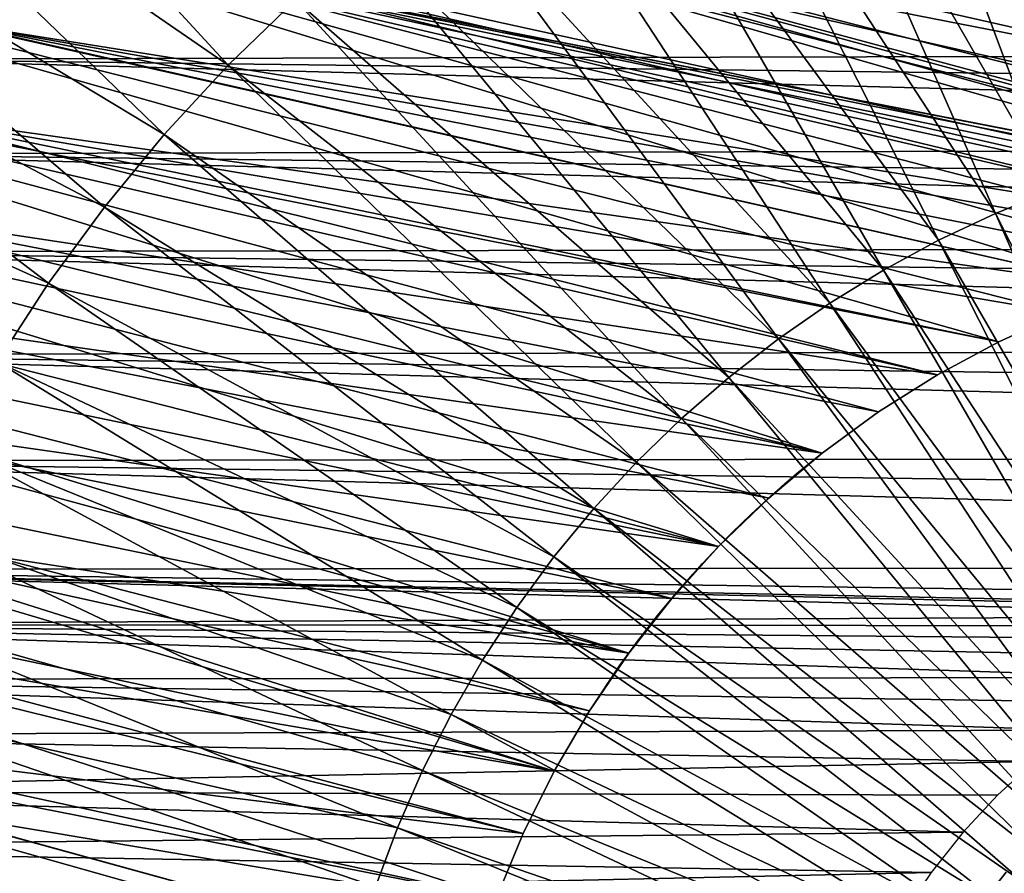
# Model space of a CAD drawing. Header units: millimetres. Extents: x -30.2 to 30.2, y -30.2 to 30.2.
# Tile 51 of 114: x -18.2 to -5.7, y 4.9 to 15.7. Entities that reach past the tile are written whole.
import ezdxf

# ---------------------------------------------------------------- set-up
doc = ezdxf.new("R2010")
doc.units = ezdxf.units.MM
doc.header["$LTSCALE"] = 65.185185
for name, color, linetype in [('1', 7, 'CONTINUOUS'), ('12', 7, 'CONTINUOUS'), ('43', 7, 'CONTINUOUS'), ('44', 7, 'CONTINUOUS'), ('47', 7, 'CONTINUOUS'), ('9', 7, 'CONTINUOUS')]:
    doc.layers.add(name, color=color, linetype=linetype)

msp = doc.modelspace()

# ---------------------------------------------------------------- linework, layer by layer
at = {"layer": '1', "color": 251, "linetype": 'Continuous', "true_color": 0x4c4c4c}
for points in [[(-5.338, 21.078, 6.444), (-6.491, 20.752, 6.444), (-3.559, 14.053, 6.753), (-5.338, 21.078, 6.444)], [(-6.491, 20.752, 6.444), (-7.624, 20.363, 6.444), (-4.327, 13.836, 6.753), (-6.491, 20.752, 6.444)], [(-6.491, 20.752, 6.444), (-4.327, 13.836, 6.753), (-3.559, 14.053, 6.753), (-6.491, 20.752, 6.444)], [(-20.479, 20.479, 6.013), (-21.595, 19.299, 6.013), (-15.585, 15.162, 6.444), (-20.479, 20.479, 6.013)], [(-14.726, 15.997, 6.444), (-20.479, 20.479, 6.013), (-15.585, 15.162, 6.444), (-14.726, 15.997, 6.444)], [(-7.624, 20.363, 6.444), (-8.734, 19.912, 6.444), (-5.083, 13.576, 6.753), (-7.624, 20.363, 6.444)], [(-7.624, 20.363, 6.444), (-5.083, 13.576, 6.753), (-4.327, 13.836, 6.753), (-7.624, 20.363, 6.444)], [(-8.734, 19.912, 6.444), (-9.818, 19.401, 6.444), (-5.823, 13.276, 6.753), (-8.734, 19.912, 6.444)], [(-8.734, 19.912, 6.444), (-5.823, 13.276, 6.753), (-5.083, 13.576, 6.753), (-8.734, 19.912, 6.444)], [(-21.595, 19.299, 6.013), (-22.644, 18.058, 6.013), (-16.397, 14.28, 6.444), (-21.595, 19.299, 6.013)], [(-15.585, 15.162, 6.444), (-21.595, 19.299, 6.013), (-16.397, 14.28, 6.444), (-15.585, 15.162, 6.444)], [(-9.818, 19.401, 6.444), (-10.872, 18.83, 6.444), (-6.546, 12.935, 6.753), (-9.818, 19.401, 6.444)], [(-9.818, 19.401, 6.444), (-6.546, 12.935, 6.753), (-5.823, 13.276, 6.753), (-9.818, 19.401, 6.444)], [(-10.872, 18.83, 6.444), (-11.893, 18.203, 6.444), (-7.248, 12.555, 6.753), (-10.872, 18.83, 6.444)], [(-10.872, 18.83, 6.444), (-7.248, 12.555, 6.753), (-6.546, 12.935, 6.753), (-10.872, 18.83, 6.444)], [(-11.893, 18.203, 6.444), (-12.877, 17.52, 6.444), (-7.929, 12.136, 6.753), (-11.893, 18.203, 6.444)], [(-11.893, 18.203, 6.444), (-7.929, 12.136, 6.753), (-7.248, 12.555, 6.753), (-11.893, 18.203, 6.444)], [(-22.644, 18.058, 6.013), (-23.62, 16.76, 6.013), (-17.159, 13.355, 6.444), (-22.644, 18.058, 6.013)], [(-16.397, 14.28, 6.444), (-22.644, 18.058, 6.013), (-17.159, 13.355, 6.444), (-16.397, 14.28, 6.444)], [(-12.877, 17.52, 6.444), (-13.823, 16.784, 6.444), (-8.585, 11.681, 6.753), (-12.877, 17.52, 6.444)], [(-12.877, 17.52, 6.444), (-8.585, 11.681, 6.753), (-7.929, 12.136, 6.753), (-12.877, 17.52, 6.444)], [(-23.62, 16.76, 6.013), (-24.523, 15.409, 6.013), (-17.868, 12.39, 6.444), (-23.62, 16.76, 6.013)], [(-17.159, 13.355, 6.444), (-23.62, 16.76, 6.013), (-17.868, 12.39, 6.444), (-17.159, 13.355, 6.444)], [(-13.823, 16.784, 6.444), (-14.726, 15.997, 6.444), (-9.216, 11.19, 6.753), (-13.823, 16.784, 6.444)], [(-13.823, 16.784, 6.444), (-9.216, 11.19, 6.753), (-8.585, 11.681, 6.753), (-13.823, 16.784, 6.444)], [(-14.726, 15.997, 6.444), (-15.585, 15.162, 6.444), (-9.818, 10.666, 6.753), (-14.726, 15.997, 6.444)], [(-14.726, 15.997, 6.444), (-9.818, 10.666, 6.753), (-9.216, 11.19, 6.753), (-14.726, 15.997, 6.444)], [(-17.868, 12.39, 6.444), (-24.523, 15.409, 6.013), (-18.524, 11.386, 6.444), (-17.868, 12.39, 6.444)], [(-15.585, 15.162, 6.444), (-16.397, 14.28, 6.444), (-10.391, 10.109, 6.753), (-15.585, 15.162, 6.444)], [(-15.585, 15.162, 6.444), (-10.391, 10.109, 6.753), (-9.818, 10.666, 6.753), (-15.585, 15.162, 6.444)], [(-16.397, 14.28, 6.444), (-17.159, 13.355, 6.444), (-10.932, 9.521, 6.753), (-16.397, 14.28, 6.444)], [(-16.397, 14.28, 6.444), (-10.932, 9.521, 6.753), (-10.391, 10.109, 6.753), (-16.397, 14.28, 6.444)], [(-5.823, 13.276, 6.753), (-2.541, 6.786, 6.938), (-5.083, 13.576, 6.753), (-5.823, 13.276, 6.753)], [(-17.159, 13.355, 6.444), (-17.868, 12.39, 6.444), (-11.44, 8.904, 6.753), (-17.159, 13.355, 6.444)], [(-17.159, 13.355, 6.444), (-11.44, 8.904, 6.753), (-10.932, 9.521, 6.753), (-17.159, 13.355, 6.444)], [(-6.546, 12.935, 6.753), (-2.911, 6.636, 6.938), (-5.823, 13.276, 6.753), (-6.546, 12.935, 6.753)], [(-2.911, 6.636, 6.938), (-2.541, 6.786, 6.938), (-5.823, 13.276, 6.753), (-2.911, 6.636, 6.938)], [(-7.248, 12.555, 6.753), (-3.272, 6.465, 6.938), (-6.546, 12.935, 6.753), (-7.248, 12.555, 6.753)], [(-3.272, 6.465, 6.938), (-2.911, 6.636, 6.938), (-6.546, 12.935, 6.753), (-3.272, 6.465, 6.938)], [(-7.929, 12.136, 6.753), (-3.623, 6.275, 6.938), (-7.248, 12.555, 6.753), (-7.929, 12.136, 6.753)], [(-3.623, 6.275, 6.938), (-3.272, 6.465, 6.938), (-7.248, 12.555, 6.753), (-3.623, 6.275, 6.938)], [(-17.868, 12.39, 6.444), (-18.524, 11.386, 6.444), (-11.913, 8.26, 6.753), (-17.868, 12.39, 6.444)], [(-17.868, 12.39, 6.444), (-11.913, 8.26, 6.753), (-11.44, 8.904, 6.753), (-17.868, 12.39, 6.444)], [(-8.585, 11.681, 6.753), (-3.963, 6.066, 6.938), (-7.929, 12.136, 6.753), (-8.585, 11.681, 6.753)], [(-3.963, 6.066, 6.938), (-3.623, 6.275, 6.938), (-7.929, 12.136, 6.753), (-3.963, 6.066, 6.938)], [(-9.216, 11.19, 6.753), (-4.291, 5.838, 6.938), (-8.585, 11.681, 6.753), (-9.216, 11.19, 6.753)], [(-4.291, 5.838, 6.938), (-3.963, 6.066, 6.938), (-8.585, 11.681, 6.753), (-4.291, 5.838, 6.938)], [(-18.524, 11.386, 6.444), (-19.123, 10.349, 6.444), (-12.35, 7.592, 6.753), (-18.524, 11.386, 6.444)], [(-18.524, 11.386, 6.444), (-12.35, 7.592, 6.753), (-11.913, 8.26, 6.753), (-18.524, 11.386, 6.444)], [(-9.818, 10.666, 6.753), (-4.606, 5.593, 6.938), (-9.216, 11.19, 6.753), (-9.818, 10.666, 6.753)], [(-4.606, 5.593, 6.938), (-4.291, 5.838, 6.938), (-9.216, 11.19, 6.753), (-4.606, 5.593, 6.938)], [(-10.391, 10.109, 6.753), (-4.907, 5.331, 6.938), (-9.818, 10.666, 6.753), (-10.391, 10.109, 6.753)], [(-4.907, 5.331, 6.938), (-4.606, 5.593, 6.938), (-9.818, 10.666, 6.753), (-4.907, 5.331, 6.938)], [(-19.123, 10.349, 6.444), (-19.664, 9.28, 6.444), (-12.749, 6.9, 6.753), (-19.123, 10.349, 6.444)], [(-19.123, 10.349, 6.444), (-12.749, 6.9, 6.753), (-12.35, 7.592, 6.753), (-19.123, 10.349, 6.444)], [(-10.932, 9.521, 6.753), (-5.194, 5.052, 6.938), (-10.391, 10.109, 6.753), (-10.932, 9.521, 6.753)], [(-5.194, 5.052, 6.938), (-4.907, 5.331, 6.938), (-10.391, 10.109, 6.753), (-5.194, 5.052, 6.938)], [(-11.44, 8.904, 6.753), (-5.464, 4.759, 6.938), (-10.932, 9.521, 6.753), (-11.44, 8.904, 6.753)], [(-5.464, 4.759, 6.938), (-5.194, 5.052, 6.938), (-10.932, 9.521, 6.753), (-5.464, 4.759, 6.938)], [(-19.664, 9.28, 6.444), (-20.145, 8.182, 6.444), (-13.11, 6.187, 6.753), (-19.664, 9.28, 6.444)], [(-19.664, 9.28, 6.444), (-13.11, 6.187, 6.753), (-12.749, 6.9, 6.753), (-19.664, 9.28, 6.444)], [(-11.913, 8.26, 6.753), (-5.718, 4.45, 6.938), (-11.44, 8.904, 6.753), (-11.913, 8.26, 6.753)], [(-5.718, 4.45, 6.938), (-5.464, 4.759, 6.938), (-11.44, 8.904, 6.753), (-5.718, 4.45, 6.938)], [(-20.145, 8.182, 6.444), (-20.565, 7.06, 6.444), (-13.431, 5.455, 6.753), (-20.145, 8.182, 6.444)], [(-20.145, 8.182, 6.444), (-13.431, 5.455, 6.753), (-13.11, 6.187, 6.753), (-20.145, 8.182, 6.444)], [(-12.35, 7.592, 6.753), (-5.954, 4.129, 6.938), (-11.913, 8.26, 6.753), (-12.35, 7.592, 6.753)], [(-5.954, 4.129, 6.938), (-5.718, 4.45, 6.938), (-11.913, 8.26, 6.753), (-5.954, 4.129, 6.938)], [(-12.749, 6.9, 6.753), (-6.173, 3.794, 6.938), (-12.35, 7.592, 6.753), (-12.749, 6.9, 6.753)], [(-6.173, 3.794, 6.938), (-5.954, 4.129, 6.938), (-12.35, 7.592, 6.753), (-6.173, 3.794, 6.938)], [(-20.565, 7.06, 6.444), (-20.923, 5.916, 6.444), (-13.711, 4.707, 6.753), (-20.565, 7.06, 6.444)], [(-20.565, 7.06, 6.444), (-13.711, 4.707, 6.753), (-13.431, 5.455, 6.753), (-20.565, 7.06, 6.444)], [(-13.11, 6.187, 6.753), (-6.372, 3.449, 6.938), (-12.749, 6.9, 6.753), (-13.11, 6.187, 6.753)], [(-6.372, 3.449, 6.938), (-6.173, 3.794, 6.938), (-12.749, 6.9, 6.753), (-6.372, 3.449, 6.938)], [(-13.431, 5.455, 6.753), (-6.553, 3.092, 6.938), (-13.11, 6.187, 6.753), (-13.431, 5.455, 6.753)], [(-6.553, 3.092, 6.938), (-6.372, 3.449, 6.938), (-13.11, 6.187, 6.753), (-6.553, 3.092, 6.938)], [(-20.923, 5.916, 6.444), (-21.217, 4.755, 6.444), (-13.95, 3.945, 6.753), (-20.923, 5.916, 6.444)], [(-20.923, 5.916, 6.444), (-13.95, 3.945, 6.753), (-13.711, 4.707, 6.753), (-20.923, 5.916, 6.444)], [(-13.711, 4.707, 6.753), (-6.713, 2.727, 6.938), (-13.431, 5.455, 6.753), (-13.711, 4.707, 6.753)], [(-6.713, 2.727, 6.938), (-6.553, 3.092, 6.938), (-13.431, 5.455, 6.753), (-6.713, 2.727, 6.938)]]:
    msp.add_3dface(points, dxfattribs=at)
at = {"layer": '12', "color": 253, "linetype": 'Continuous', "true_color": 0x98aaaf}
msp.add_3dface([(-6.052, 4.43, -0.5), (-5.686, 4.89, -0.5), (-5.703, 4.872, -115), (-6.052, 4.43, -0.5)], dxfattribs=at)
at = {"layer": '43', "linetype": 'Continuous'}
for points in [[(-14.988, 19.696, -791), (-16.108, 18.791, -791), (21.999, 11.34, -791), (-14.988, 19.696, -791)], [(-14.988, 19.696, -791), (21.999, 11.34, -791), (3.696, 15.777, -791), (-14.988, 19.696, -791)], [(-16.108, 18.791, -791), (-17.173, 17.822, -791), (22.621, 10.042, -791), (-16.108, 18.791, -791)], [(21.999, 11.34, -791), (-16.108, 18.791, -791), (22.621, 10.042, -791), (21.999, 11.34, -791)], [(-17.173, 17.822, -791), (-18.18, 16.794, -791), (2.865, 12.68, -791), (-17.173, 17.822, -791)], [(22.621, 10.042, -791), (-17.173, 17.822, -791), (23.167, 8.71, -791), (22.621, 10.042, -791)], [(23.167, 8.71, -791), (-17.173, 17.822, -791), (2.865, 12.68, -791), (23.167, 8.71, -791)], [(-18.18, 16.794, -791), (-19.126, 15.708, -791), (-1.547, 12.908, -791), (-18.18, 16.794, -791)], [(2.865, 12.68, -791), (-18.18, 16.794, -791), (1.992, 12.846, -791), (2.865, 12.68, -791)], [(1.992, 12.846, -791), (-18.18, 16.794, -791), (1.111, 12.952, -791), (1.992, 12.846, -791)], [(1.111, 12.952, -791), (-18.18, 16.794, -791), (0.225, 12.998, -791), (1.111, 12.952, -791)], [(0.225, 12.998, -791), (-18.18, 16.794, -791), (-0.663, 12.983, -791), (0.225, 12.998, -791)], [(-0.663, 12.983, -791), (-18.18, 16.794, -791), (-1.547, 12.908, -791), (-0.663, 12.983, -791)], [(-19.126, 15.708, -791), (-20.007, 14.57, -791), (-4.141, 12.323, -791), (-19.126, 15.708, -791)], [(-1.547, 12.908, -791), (-19.126, 15.708, -791), (-2.424, 12.772, -791), (-1.547, 12.908, -791)], [(-2.424, 12.772, -791), (-19.126, 15.708, -791), (-3.29, 12.577, -791), (-2.424, 12.772, -791)], [(-3.29, 12.577, -791), (-19.126, 15.708, -791), (-4.141, 12.323, -791), (-3.29, 12.577, -791)], [(-20.007, 14.57, -791), (-20.82, 13.382, -791), (-6.562, 11.223, -791), (-20.007, 14.57, -791)], [(-4.141, 12.323, -791), (-20.007, 14.57, -791), (-4.972, 12.011, -791), (-4.141, 12.323, -791)], [(-4.972, 12.011, -791), (-20.007, 14.57, -791), (-5.78, 11.644, -791), (-4.972, 12.011, -791)], [(-5.78, 11.644, -791), (-20.007, 14.57, -791), (-6.562, 11.223, -791), (-5.78, 11.644, -791)], [(-20.82, 13.382, -791), (-21.563, 12.148, -791), (-8.029, 10.225, -791), (-20.82, 13.382, -791)], [(-6.562, 11.223, -791), (-20.82, 13.382, -791), (-7.312, 10.749, -791), (-6.562, 11.223, -791)], [(-7.312, 10.749, -791), (-20.82, 13.382, -791), (-8.029, 10.225, -791), (-7.312, 10.749, -791)], [(-21.563, 12.148, -791), (-22.233, 10.874, -791), (-9.346, 9.036, -791), (-21.563, 12.148, -791)], [(-8.029, 10.225, -791), (-21.563, 12.148, -791), (-8.708, 9.653, -791), (-8.029, 10.225, -791)], [(-8.708, 9.653, -791), (-21.563, 12.148, -791), (-9.346, 9.036, -791), (-8.708, 9.653, -791)], [(-22.233, 10.874, -791), (-22.828, 9.563, -791), (-10.489, 7.679, -791), (-22.233, 10.874, -791)], [(-9.346, 9.036, -791), (-22.233, 10.874, -791), (-9.941, 8.377, -791), (-9.346, 9.036, -791)], [(-9.941, 8.377, -791), (-22.233, 10.874, -791), (-10.489, 7.679, -791), (-9.941, 8.377, -791)], [(-22.828, 9.563, -791), (-23.345, 8.219, -791), (-11.437, 6.179, -791), (-22.828, 9.563, -791)], [(-10.489, 7.679, -791), (-22.828, 9.563, -791), (-10.989, 6.946, -791), (-10.489, 7.679, -791)], [(-10.989, 6.946, -791), (-22.828, 9.563, -791), (-11.437, 6.179, -791), (-10.989, 6.946, -791)], [(-23.345, 8.219, -791), (-23.784, 6.848, -791), (-11.832, 5.385, -791), (-23.345, 8.219, -791)], [(-11.437, 6.179, -791), (-23.345, 8.219, -791), (-11.832, 5.385, -791), (-11.437, 6.179, -791)], [(-23.784, 6.848, -791), (-24.142, 5.454, -791), (-12.455, 3.723, -791), (-23.784, 6.848, -791)], [(-11.832, 5.385, -791), (-23.784, 6.848, -791), (-12.172, 4.564, -791), (-11.832, 5.385, -791)], [(-12.172, 4.564, -791), (-23.784, 6.848, -791), (-12.455, 3.723, -791), (-12.172, 4.564, -791)], [(-24.142, 5.454, -791), (-24.418, 4.041, -791), (-12.68, 2.865, -791), (-24.142, 5.454, -791)], [(-24.142, 5.454, -791), (-12.68, 2.865, -791), (-12.455, 3.723, -791), (-24.142, 5.454, -791)]]:
    msp.add_3dface(points, dxfattribs=at)
at = {"layer": '44', "linetype": 'Continuous'}
for points in [[(-4.972, 12.011, -791), (-5.78, 11.644, -791), (-4.972, 12.012, -828), (-4.972, 12.011, -791)], [(-4.972, 12.012, -828), (-5.78, 11.644, -791), (-5.78, 11.644, -828), (-4.972, 12.012, -828)], [(-5.78, 11.644, -791), (-6.562, 11.223, -791), (-5.78, 11.644, -828), (-5.78, 11.644, -791)], [(-5.78, 11.644, -828), (-6.562, 11.223, -791), (-6.562, 11.223, -828), (-5.78, 11.644, -828)], [(-6.562, 11.223, -791), (-7.312, 10.749, -791), (-6.562, 11.223, -828), (-6.562, 11.223, -791)], [(-6.562, 11.223, -828), (-7.312, 10.749, -791), (-7.312, 10.749, -828), (-6.562, 11.223, -828)], [(-7.312, 10.749, -791), (-8.029, 10.225, -791), (-7.312, 10.749, -828), (-7.312, 10.749, -791)], [(-7.312, 10.749, -828), (-8.029, 10.225, -791), (-8.029, 10.225, -828), (-7.312, 10.749, -828)], [(-8.029, 10.225, -791), (-8.708, 9.653, -791), (-8.36, 9.955, -797.816), (-8.029, 10.225, -791)], [(-8.708, 9.653, -828), (-8.029, 10.225, -828), (-8.627, 9.725, -813.528), (-8.708, 9.653, -828)], [(-8.627, 9.725, -813.528), (-8.029, 10.225, -828), (-8.546, 9.797, -813.377), (-8.627, 9.725, -813.528)], [(-8.546, 9.797, -813.377), (-8.029, 10.225, -828), (-8.478, 9.856, -813.215), (-8.546, 9.797, -813.377)], [(-8.478, 9.856, -813.215), (-8.029, 10.225, -828), (-8.423, 9.902, -813.044), (-8.478, 9.856, -813.215)], [(-8.423, 9.902, -813.044), (-8.029, 10.225, -828), (-8.384, 9.935, -812.866), (-8.423, 9.902, -813.044)], [(-8.384, 9.935, -812.866), (-8.029, 10.225, -828), (-8.36, 9.955, -812.684), (-8.384, 9.935, -812.866)], [(-8.353, 9.962, -798), (-8.029, 10.225, -791), (-8.36, 9.955, -797.816), (-8.353, 9.962, -798)], [(-8.029, 10.225, -828), (-8.353, 9.962, -812.5), (-8.36, 9.955, -812.684), (-8.029, 10.225, -828)], [(-8.029, 10.225, -828), (-8.029, 10.225, -791), (-8.353, 9.962, -798), (-8.029, 10.225, -828)], [(-8.353, 9.962, -812.5), (-8.029, 10.225, -828), (-8.353, 9.962, -798), (-8.353, 9.962, -812.5)], [(-8.36, 9.955, -797.816), (-8.708, 9.653, -791), (-8.384, 9.935, -797.634), (-8.36, 9.955, -797.816)], [(-8.384, 9.935, -797.634), (-8.708, 9.653, -791), (-8.423, 9.902, -797.456), (-8.384, 9.935, -797.634)], [(-8.423, 9.902, -797.456), (-8.708, 9.653, -791), (-8.478, 9.856, -797.285), (-8.423, 9.902, -797.456)], [(-8.478, 9.856, -811.785), (-8.423, 9.902, -811.956), (-8.478, 9.856, -798.715), (-8.478, 9.856, -811.785)], [(-8.478, 9.856, -798.715), (-8.423, 9.902, -811.956), (-8.423, 9.902, -798.544), (-8.478, 9.856, -798.715)], [(-8.423, 9.902, -811.956), (-8.384, 9.935, -812.134), (-8.423, 9.902, -798.544), (-8.423, 9.902, -811.956)], [(-8.423, 9.902, -798.544), (-8.384, 9.935, -812.134), (-8.384, 9.935, -798.366), (-8.423, 9.902, -798.544)], [(-8.384, 9.935, -812.134), (-8.36, 9.955, -812.316), (-8.384, 9.935, -798.366), (-8.384, 9.935, -812.134)], [(-8.384, 9.935, -798.366), (-8.36, 9.955, -812.316), (-8.36, 9.955, -798.184), (-8.384, 9.935, -798.366)], [(-8.36, 9.955, -812.316), (-8.353, 9.962, -812.5), (-8.36, 9.955, -798.184), (-8.36, 9.955, -812.316)], [(-8.353, 9.962, -812.5), (-8.353, 9.962, -798), (-8.36, 9.955, -798.184), (-8.353, 9.962, -812.5)], [(-8.478, 9.856, -797.285), (-8.708, 9.653, -791), (-8.546, 9.797, -797.123), (-8.478, 9.856, -797.285)], [(-8.546, 9.797, -797.123), (-8.708, 9.653, -791), (-8.627, 9.725, -796.972), (-8.546, 9.797, -797.123)], [(-8.627, 9.725, -811.472), (-8.546, 9.797, -811.623), (-8.627, 9.725, -799.028), (-8.627, 9.725, -811.472)], [(-8.627, 9.725, -799.028), (-8.546, 9.797, -811.623), (-8.546, 9.797, -798.877), (-8.627, 9.725, -799.028)], [(-8.546, 9.797, -811.623), (-8.478, 9.856, -811.785), (-8.546, 9.797, -798.877), (-8.546, 9.797, -811.623)], [(-8.546, 9.797, -798.877), (-8.478, 9.856, -811.785), (-8.478, 9.856, -798.715), (-8.546, 9.797, -798.877)], [(-8.708, 9.653, -791), (-9.346, 9.036, -791), (-8.719, 9.642, -796.833), (-8.708, 9.653, -791)], [(-9.346, 9.036, -828), (-8.708, 9.653, -828), (-9.297, 9.086, -814.109), (-9.346, 9.036, -828)], [(-9.297, 9.086, -814.109), (-8.708, 9.653, -828), (-9.172, 9.213, -814.058), (-9.297, 9.086, -814.109)], [(-9.172, 9.213, -814.058), (-8.708, 9.653, -828), (-9.05, 9.333, -813.987), (-9.172, 9.213, -814.058)], [(-9.05, 9.333, -813.987), (-8.708, 9.653, -828), (-8.933, 9.445, -813.898), (-9.05, 9.333, -813.987)], [(-8.933, 9.445, -813.898), (-8.708, 9.653, -828), (-8.822, 9.549, -813.79), (-8.933, 9.445, -813.898)], [(-8.822, 9.549, -813.79), (-8.708, 9.653, -828), (-8.719, 9.642, -813.667), (-8.822, 9.549, -813.79)], [(-8.627, 9.725, -796.972), (-8.708, 9.653, -791), (-8.719, 9.642, -796.833), (-8.627, 9.725, -796.972)], [(-8.719, 9.642, -813.667), (-8.708, 9.653, -828), (-8.627, 9.725, -813.528), (-8.719, 9.642, -813.667)], [(-8.719, 9.642, -811.333), (-8.627, 9.725, -811.472), (-8.719, 9.642, -799.167), (-8.719, 9.642, -811.333)], [(-8.719, 9.642, -799.167), (-8.627, 9.725, -811.472), (-8.627, 9.725, -799.028), (-8.719, 9.642, -799.167)], [(-8.719, 9.642, -796.833), (-9.346, 9.036, -791), (-8.822, 9.549, -796.71), (-8.719, 9.642, -796.833)], [(-8.822, 9.549, -796.71), (-9.346, 9.036, -791), (-8.933, 9.445, -796.602), (-8.822, 9.549, -796.71)], [(-8.933, 9.445, -811.102), (-8.822, 9.549, -811.21), (-8.933, 9.445, -799.398), (-8.933, 9.445, -811.102)], [(-8.933, 9.445, -799.398), (-8.822, 9.549, -811.21), (-8.822, 9.549, -799.29), (-8.933, 9.445, -799.398)], [(-8.822, 9.549, -811.21), (-8.719, 9.642, -811.333), (-8.822, 9.549, -799.29), (-8.822, 9.549, -811.21)], [(-8.822, 9.549, -799.29), (-8.719, 9.642, -811.333), (-8.719, 9.642, -799.167), (-8.822, 9.549, -799.29)], [(-8.933, 9.445, -796.602), (-9.346, 9.036, -791), (-9.05, 9.333, -796.513), (-8.933, 9.445, -796.602)], [(-9.05, 9.333, -811.013), (-8.933, 9.445, -811.102), (-9.05, 9.333, -799.487), (-9.05, 9.333, -811.013)], [(-9.05, 9.333, -799.487), (-8.933, 9.445, -811.102), (-8.933, 9.445, -799.398), (-9.05, 9.333, -799.487)], [(-9.05, 9.333, -796.513), (-9.346, 9.036, -791), (-9.172, 9.213, -796.442), (-9.05, 9.333, -796.513)], [(-9.172, 9.213, -810.942), (-9.05, 9.333, -811.013), (-9.172, 9.213, -799.558), (-9.172, 9.213, -810.942)], [(-9.172, 9.213, -799.558), (-9.05, 9.333, -811.013), (-9.05, 9.333, -799.487), (-9.172, 9.213, -799.558)], [(-9.172, 9.213, -796.442), (-9.346, 9.036, -791), (-9.297, 9.086, -796.391), (-9.172, 9.213, -796.442)], [(-9.297, 9.086, -810.891), (-9.172, 9.213, -810.942), (-9.297, 9.086, -799.609), (-9.297, 9.086, -810.891)], [(-9.297, 9.086, -799.609), (-9.172, 9.213, -810.942), (-9.172, 9.213, -799.558), (-9.297, 9.086, -799.609)], [(-9.346, 9.036, -791), (-9.941, 8.377, -791), (-9.423, 8.955, -796.36), (-9.346, 9.036, -791)], [(-9.941, 8.377, -828), (-9.346, 9.036, -828), (-9.91, 8.414, -814.058), (-9.941, 8.377, -828)], [(-9.91, 8.414, -814.058), (-9.346, 9.036, -828), (-9.794, 8.549, -814.109), (-9.91, 8.414, -814.058)], [(-9.794, 8.549, -814.109), (-9.346, 9.036, -828), (-9.673, 8.685, -814.14), (-9.794, 8.549, -814.109)], [(-9.673, 8.685, -814.14), (-9.346, 9.036, -828), (-9.549, 8.821, -814.15), (-9.673, 8.685, -814.14)], [(-9.549, 8.821, -814.15), (-9.346, 9.036, -828), (-9.423, 8.955, -814.14), (-9.549, 8.821, -814.15)], [(-9.297, 9.086, -796.391), (-9.346, 9.036, -791), (-9.423, 8.955, -796.36), (-9.297, 9.086, -796.391)], [(-9.423, 8.955, -814.14), (-9.346, 9.036, -828), (-9.297, 9.086, -814.109), (-9.423, 8.955, -814.14)], [(-9.423, 8.955, -810.86), (-9.297, 9.086, -810.891), (-9.423, 8.955, -799.64), (-9.423, 8.955, -810.86)], [(-9.423, 8.955, -799.64), (-9.297, 9.086, -810.891), (-9.297, 9.086, -799.609), (-9.423, 8.955, -799.64)], [(-9.423, 8.955, -796.36), (-9.941, 8.377, -791), (-9.549, 8.821, -796.35), (-9.423, 8.955, -796.36)], [(-9.549, 8.821, -810.85), (-9.423, 8.955, -810.86), (-9.549, 8.821, -799.65), (-9.549, 8.821, -810.85)], [(-9.549, 8.821, -799.65), (-9.423, 8.955, -810.86), (-9.423, 8.955, -799.64), (-9.549, 8.821, -799.65)], [(-9.549, 8.821, -796.35), (-9.941, 8.377, -791), (-9.673, 8.685, -796.36), (-9.549, 8.821, -796.35)], [(-9.673, 8.685, -810.86), (-9.549, 8.821, -810.85), (-9.673, 8.685, -799.64), (-9.673, 8.685, -810.86)], [(-9.673, 8.685, -799.64), (-9.549, 8.821, -810.85), (-9.549, 8.821, -799.65), (-9.673, 8.685, -799.64)], [(-9.673, 8.685, -796.36), (-9.941, 8.377, -791), (-9.794, 8.549, -796.391), (-9.673, 8.685, -796.36)], [(-9.794, 8.549, -810.891), (-9.673, 8.685, -810.86), (-9.794, 8.549, -799.609), (-9.794, 8.549, -810.891)], [(-9.794, 8.549, -799.609), (-9.673, 8.685, -810.86), (-9.673, 8.685, -799.64), (-9.794, 8.549, -799.609)], [(-9.794, 8.549, -796.391), (-9.941, 8.377, -791), (-9.91, 8.414, -796.442), (-9.794, 8.549, -796.391)], [(-9.91, 8.414, -810.942), (-9.794, 8.549, -810.891), (-9.91, 8.414, -799.558), (-9.91, 8.414, -810.942)], [(-9.91, 8.414, -799.558), (-9.794, 8.549, -810.891), (-9.794, 8.549, -799.609), (-9.91, 8.414, -799.558)], [(-9.91, 8.414, -796.442), (-9.941, 8.377, -791), (-10.02, 8.283, -796.513), (-9.91, 8.414, -796.442)], [(-10.02, 8.283, -813.987), (-9.941, 8.377, -828), (-9.91, 8.414, -814.058), (-10.02, 8.283, -813.987)], [(-10.02, 8.283, -811.013), (-9.91, 8.414, -810.942), (-10.02, 8.283, -799.487), (-10.02, 8.283, -811.013)], [(-10.02, 8.283, -799.487), (-9.91, 8.414, -810.942), (-9.91, 8.414, -799.558), (-10.02, 8.283, -799.487)], [(-9.941, 8.377, -791), (-10.489, 7.679, -791), (-10.02, 8.283, -796.513), (-9.941, 8.377, -791)], [(-10.489, 7.679, -828), (-9.941, 8.377, -828), (-10.442, 7.743, -813.377), (-10.489, 7.679, -828)], [(-10.02, 8.283, -796.513), (-10.489, 7.679, -791), (-10.123, 8.157, -796.602), (-10.02, 8.283, -796.513)], [(-10.442, 7.743, -813.377), (-9.941, 8.377, -828), (-10.378, 7.83, -813.528), (-10.442, 7.743, -813.377)], [(-10.378, 7.83, -813.528), (-9.941, 8.377, -828), (-10.302, 7.928, -813.667), (-10.378, 7.83, -813.528)], [(-10.302, 7.928, -813.667), (-9.941, 8.377, -828), (-10.217, 8.038, -813.79), (-10.302, 7.928, -813.667)], [(-10.217, 8.038, -813.79), (-9.941, 8.377, -828), (-10.123, 8.157, -813.898), (-10.217, 8.038, -813.79)], [(-10.123, 8.157, -813.898), (-9.941, 8.377, -828), (-10.02, 8.283, -813.987), (-10.123, 8.157, -813.898)], [(-10.123, 8.157, -811.102), (-10.02, 8.283, -811.013), (-10.123, 8.157, -799.398), (-10.123, 8.157, -811.102)], [(-10.123, 8.157, -799.398), (-10.02, 8.283, -811.013), (-10.02, 8.283, -799.487), (-10.123, 8.157, -799.398)], [(-10.123, 8.157, -796.602), (-10.489, 7.679, -791), (-10.217, 8.038, -796.71), (-10.123, 8.157, -796.602)], [(-10.217, 8.038, -811.21), (-10.123, 8.157, -811.102), (-10.217, 8.038, -799.29), (-10.217, 8.038, -811.21)], [(-10.217, 8.038, -799.29), (-10.123, 8.157, -811.102), (-10.123, 8.157, -799.398), (-10.217, 8.038, -799.29)], [(-10.217, 8.038, -796.71), (-10.489, 7.679, -791), (-10.302, 7.928, -796.833), (-10.217, 8.038, -796.71)], [(-10.302, 7.928, -811.333), (-10.217, 8.038, -811.21), (-10.302, 7.928, -799.167), (-10.302, 7.928, -811.333)], [(-10.302, 7.928, -799.167), (-10.217, 8.038, -811.21), (-10.217, 8.038, -799.29), (-10.302, 7.928, -799.167)], [(-10.302, 7.928, -796.833), (-10.489, 7.679, -791), (-10.378, 7.83, -796.972), (-10.302, 7.928, -796.833)], [(-10.378, 7.83, -811.472), (-10.302, 7.928, -811.333), (-10.378, 7.83, -799.028), (-10.378, 7.83, -811.472)], [(-10.378, 7.83, -799.028), (-10.302, 7.928, -811.333), (-10.302, 7.928, -799.167), (-10.378, 7.83, -799.028)], [(-10.378, 7.83, -796.972), (-10.489, 7.679, -791), (-10.442, 7.743, -797.123), (-10.378, 7.83, -796.972)], [(-10.442, 7.743, -811.623), (-10.378, 7.83, -811.472), (-10.442, 7.743, -798.877), (-10.442, 7.743, -811.623)], [(-10.442, 7.743, -798.877), (-10.378, 7.83, -811.472), (-10.378, 7.83, -799.028), (-10.442, 7.743, -798.877)], [(-10.489, 7.679, -791), (-10.989, 6.946, -791), (-10.496, 7.671, -797.285), (-10.489, 7.679, -791)], [(-10.489, 7.679, -828), (-10.989, 6.946, -791), (-10.989, 6.946, -828), (-10.489, 7.679, -828)], [(-10.989, 6.946, -791), (-10.489, 7.679, -828), (-10.592, 7.538, -812.5), (-10.989, 6.946, -791)], [(-10.496, 7.671, -797.285), (-10.989, 6.946, -791), (-10.538, 7.613, -797.456), (-10.496, 7.671, -797.285)], [(-10.592, 7.538, -812.5), (-10.489, 7.679, -828), (-10.586, 7.546, -812.684), (-10.592, 7.538, -812.5)], [(-10.586, 7.546, -812.684), (-10.489, 7.679, -828), (-10.568, 7.571, -812.866), (-10.586, 7.546, -812.684)], [(-10.568, 7.571, -812.866), (-10.489, 7.679, -828), (-10.538, 7.613, -813.044), (-10.568, 7.571, -812.866)], [(-10.538, 7.613, -813.044), (-10.489, 7.679, -828), (-10.496, 7.671, -813.215), (-10.538, 7.613, -813.044)], [(-10.538, 7.613, -811.956), (-10.496, 7.671, -811.785), (-10.538, 7.613, -798.544), (-10.538, 7.613, -811.956)], [(-10.538, 7.613, -798.544), (-10.496, 7.671, -811.785), (-10.496, 7.671, -798.715), (-10.538, 7.613, -798.544)], [(-10.442, 7.743, -797.123), (-10.489, 7.679, -791), (-10.496, 7.671, -797.285), (-10.442, 7.743, -797.123)], [(-10.496, 7.671, -813.215), (-10.489, 7.679, -828), (-10.442, 7.743, -813.377), (-10.496, 7.671, -813.215)], [(-10.496, 7.671, -811.785), (-10.442, 7.743, -811.623), (-10.496, 7.671, -798.715), (-10.496, 7.671, -811.785)], [(-10.496, 7.671, -798.715), (-10.442, 7.743, -811.623), (-10.442, 7.743, -798.877), (-10.496, 7.671, -798.715)], [(-10.538, 7.613, -797.456), (-10.989, 6.946, -791), (-10.568, 7.571, -797.634), (-10.538, 7.613, -797.456)], [(-10.568, 7.571, -797.634), (-10.989, 6.946, -791), (-10.586, 7.546, -797.816), (-10.568, 7.571, -797.634)], [(-10.586, 7.546, -797.816), (-10.989, 6.946, -791), (-10.592, 7.538, -798), (-10.586, 7.546, -797.816)], [(-10.989, 6.946, -791), (-10.592, 7.538, -812.5), (-10.592, 7.538, -798), (-10.989, 6.946, -791)], [(-10.592, 7.538, -812.5), (-10.586, 7.546, -812.316), (-10.592, 7.538, -798), (-10.592, 7.538, -812.5)], [(-10.592, 7.538, -798), (-10.586, 7.546, -812.316), (-10.586, 7.546, -798.184), (-10.592, 7.538, -798)], [(-10.586, 7.546, -812.316), (-10.568, 7.571, -812.134), (-10.586, 7.546, -798.184), (-10.586, 7.546, -812.316)], [(-10.586, 7.546, -798.184), (-10.568, 7.571, -812.134), (-10.568, 7.571, -798.366), (-10.586, 7.546, -798.184)], [(-10.568, 7.571, -812.134), (-10.538, 7.613, -811.956), (-10.568, 7.571, -798.366), (-10.568, 7.571, -812.134)], [(-10.568, 7.571, -798.366), (-10.538, 7.613, -811.956), (-10.538, 7.613, -798.544), (-10.568, 7.571, -798.366)], [(-10.989, 6.946, -791), (-11.437, 6.179, -791), (-10.989, 6.946, -828), (-10.989, 6.946, -791)], [(-10.989, 6.946, -828), (-11.437, 6.179, -791), (-11.437, 6.179, -828), (-10.989, 6.946, -828)], [(-11.437, 6.179, -791), (-11.832, 5.385, -791), (-11.437, 6.179, -828), (-11.437, 6.179, -791)], [(-11.437, 6.179, -828), (-11.832, 5.385, -791), (-11.832, 5.385, -828), (-11.437, 6.179, -828)], [(-11.832, 5.385, -791), (-12.172, 4.564, -791), (-11.832, 5.385, -828), (-11.832, 5.385, -791)], [(-11.832, 5.385, -828), (-12.172, 4.564, -791), (-12.172, 4.564, -828), (-11.832, 5.385, -828)]]:
    msp.add_3dface(points, dxfattribs=at)
at = {"layer": '47', "linetype": 'Continuous'}
for points in [[(-19.372, 21.581, -828), (27.351, 9.639, -828), (-20.552, 20.46, -828), (-19.372, 21.581, -828)], [(27.351, 9.639, -828), (-19.372, 21.581, -828), (3.444, 15.833, -828), (27.351, 9.639, -828)], [(-20.552, 20.46, -828), (27.849, 8.09, -828), (-21.667, 19.276, -828), (-20.552, 20.46, -828)], [(27.351, 9.639, -828), (27.849, 8.09, -828), (-20.552, 20.46, -828), (27.351, 9.639, -828)], [(-21.667, 19.276, -828), (0.225, 12.998, -828), (-22.713, 18.031, -828), (-21.667, 19.276, -828)], [(2.865, 12.68, -828), (1.993, 12.846, -828), (-21.667, 19.276, -828), (2.865, 12.68, -828)], [(28.258, 6.516, -828), (2.865, 12.68, -828), (-21.667, 19.276, -828), (28.258, 6.516, -828)], [(1.993, 12.846, -828), (1.111, 12.952, -828), (-21.667, 19.276, -828), (1.993, 12.846, -828)], [(1.111, 12.952, -828), (0.225, 12.998, -828), (-21.667, 19.276, -828), (1.111, 12.952, -828)], [(27.849, 8.09, -828), (28.258, 6.516, -828), (-21.667, 19.276, -828), (27.849, 8.09, -828)], [(-22.713, 18.031, -828), (-4.141, 12.323, -828), (-23.689, 16.729, -828), (-22.713, 18.031, -828)], [(0.225, 12.998, -828), (-0.663, 12.983, -828), (-22.713, 18.031, -828), (0.225, 12.998, -828)], [(-0.663, 12.983, -828), (-1.547, 12.908, -828), (-22.713, 18.031, -828), (-0.663, 12.983, -828)], [(-1.547, 12.908, -828), (-2.425, 12.772, -828), (-22.713, 18.031, -828), (-1.547, 12.908, -828)], [(-2.425, 12.772, -828), (-3.29, 12.577, -828), (-22.713, 18.031, -828), (-2.425, 12.772, -828)], [(-3.29, 12.577, -828), (-4.141, 12.323, -828), (-22.713, 18.031, -828), (-3.29, 12.577, -828)], [(-23.689, 16.729, -828), (-5.78, 11.644, -828), (-24.589, 15.374, -828), (-23.689, 16.729, -828)], [(-4.141, 12.323, -828), (-4.972, 12.012, -828), (-23.689, 16.729, -828), (-4.141, 12.323, -828)], [(-4.972, 12.012, -828), (-5.78, 11.644, -828), (-23.689, 16.729, -828), (-4.972, 12.012, -828)], [(-24.589, 15.374, -828), (-8.029, 10.225, -828), (-25.413, 13.971, -828), (-24.589, 15.374, -828)], [(-5.78, 11.644, -828), (-6.562, 11.223, -828), (-24.589, 15.374, -828), (-5.78, 11.644, -828)], [(-6.562, 11.223, -828), (-7.312, 10.749, -828), (-24.589, 15.374, -828), (-6.562, 11.223, -828)], [(-7.312, 10.749, -828), (-8.029, 10.225, -828), (-24.589, 15.374, -828), (-7.312, 10.749, -828)], [(-25.413, 13.971, -828), (-9.346, 9.036, -828), (-26.156, 12.524, -828), (-25.413, 13.971, -828)], [(-8.029, 10.225, -828), (-8.708, 9.653, -828), (-25.413, 13.971, -828), (-8.029, 10.225, -828)], [(-8.708, 9.653, -828), (-9.346, 9.036, -828), (-25.413, 13.971, -828), (-8.708, 9.653, -828)], [(-26.156, 12.524, -828), (-10.489, 7.679, -828), (-26.817, 11.038, -828), (-26.156, 12.524, -828)], [(-9.346, 9.036, -828), (-9.941, 8.377, -828), (-26.156, 12.524, -828), (-9.346, 9.036, -828)], [(-9.941, 8.377, -828), (-10.489, 7.679, -828), (-26.156, 12.524, -828), (-9.941, 8.377, -828)], [(-26.817, 11.038, -828), (-11.437, 6.179, -828), (-27.394, 9.517, -828), (-26.817, 11.038, -828)], [(-10.489, 7.679, -828), (-10.989, 6.946, -828), (-26.817, 11.038, -828), (-10.489, 7.679, -828)], [(-10.989, 6.946, -828), (-11.437, 6.179, -828), (-26.817, 11.038, -828), (-10.989, 6.946, -828)], [(-27.394, 9.517, -828), (-12.172, 4.564, -828), (-27.884, 7.966, -828), (-27.394, 9.517, -828)], [(-11.437, 6.179, -828), (-11.832, 5.385, -828), (-27.394, 9.517, -828), (-11.437, 6.179, -828)], [(-11.832, 5.385, -828), (-12.172, 4.564, -828), (-27.394, 9.517, -828), (-11.832, 5.385, -828)], [(-12.68, 2.865, -828), (-28.287, 6.39, -828), (-27.884, 7.966, -828), (-12.68, 2.865, -828)], [(-12.172, 4.564, -828), (-12.455, 3.723, -828), (-27.884, 7.966, -828), (-12.172, 4.564, -828)], [(-12.455, 3.723, -828), (-12.68, 2.865, -828), (-27.884, 7.966, -828), (-12.455, 3.723, -828)], [(-28.287, 6.39, -828), (-12.846, 1.993, -828), (-28.601, 4.794, -828), (-28.287, 6.39, -828)], [(-12.68, 2.865, -828), (-12.846, 1.993, -828), (-28.287, 6.39, -828), (-12.68, 2.865, -828)]]:
    msp.add_3dface(points, dxfattribs=at)
at = {"layer": '9', "color": 4, "linetype": 'Continuous'}
for points in [[(-20.466, 15.238, -2), (-19.548, 16.397, -2), (20.393, 15.335, -2), (-20.466, 15.238, -2)], [(-19.548, 16.397, -2), (19.934, 15.925, -2), (20.393, 15.335, -2), (-19.548, 16.397, -2)], [(-20.466, 15.238, -2), (20.393, 15.335, -2), (20.832, 14.735, -2), (-20.466, 15.238, -2)], [(-21.31, 14.035, -2), (-20.466, 15.238, -2), (21.251, 14.124, -2), (-21.31, 14.035, -2)], [(-20.466, 15.238, -2), (20.832, 14.735, -2), (21.251, 14.124, -2), (-20.466, 15.238, -2)], [(-22.079, 12.786, -2), (-21.31, 14.035, -2), (22.033, 12.866, -2), (-22.079, 12.786, -2)], [(-21.31, 14.035, -2), (21.251, 14.124, -2), (21.65, 13.503, -2), (-21.31, 14.035, -2)], [(-21.31, 14.035, -2), (21.65, 13.503, -2), (22.033, 12.866, -2), (-21.31, 14.035, -2)], [(-22.784, 11.48, -2), (-22.079, 12.786, -2), (22.749, 11.547, -2), (-22.784, 11.48, -2)], [(-22.079, 12.786, -2), (22.033, 12.866, -2), (22.399, 12.213, -2), (-22.079, 12.786, -2)], [(-22.079, 12.786, -2), (22.399, 12.213, -2), (22.749, 11.547, -2), (-22.079, 12.786, -2)], [(-22.784, 11.48, -2), (22.749, 11.547, -2), (23.08, 10.869, -2), (-22.784, 11.48, -2)], [(-23.416, 10.127, -2), (-22.784, 11.48, -2), (23.391, 10.182, -2), (-23.416, 10.127, -2)], [(-22.784, 11.48, -2), (23.08, 10.869, -2), (23.391, 10.182, -2), (-22.784, 11.48, -2)], [(-23.416, 10.127, -2), (23.391, 10.182, -2), (23.683, 9.486, -2), (-23.416, 10.127, -2)], [(-23.97, 8.743, -2), (-23.416, 10.127, -2), (23.954, 8.785, -2), (-23.97, 8.743, -2)], [(-23.416, 10.127, -2), (23.683, 9.486, -2), (23.954, 8.785, -2), (-23.416, 10.127, -2)], [(-23.97, 8.743, -2), (23.954, 8.785, -2), (24.203, 8.08, -2), (-23.97, 8.743, -2)], [(-24.215, 8.044, -2), (-23.97, 8.743, -2), (-1.252, 8.15, -2), (-24.215, 8.044, -2)], [(-23.97, 8.743, -2), (24.203, 8.08, -2), (0.032, 8.25, -2), (-23.97, 8.743, -2)], [(-1.252, 8.15, -2), (-23.97, 8.743, -2), (-0.606, 8.226, -2), (-1.252, 8.15, -2)], [(-0.606, 8.226, -2), (-23.97, 8.743, -2), (0.032, 8.25, -2), (-0.606, 8.226, -2)], [(-1.895, 8.025, -2), (-24.215, 8.044, -2), (-1.252, 8.15, -2), (-1.895, 8.025, -2)], [(-24.438, 7.342, -2), (-24.215, 8.044, -2), (-3.701, 7.371, -2), (-24.438, 7.342, -2)], [(-3.701, 7.371, -2), (-24.215, 8.044, -2), (-3.122, 7.636, -2), (-3.701, 7.371, -2)], [(-3.122, 7.636, -2), (-24.215, 8.044, -2), (-2.522, 7.853, -2), (-3.122, 7.636, -2)], [(-2.522, 7.853, -2), (-24.215, 8.044, -2), (-1.895, 8.025, -2), (-2.522, 7.853, -2)], [(-24.638, 6.636, -2), (-24.438, 7.342, -2), (-4.812, 6.698, -2), (-24.638, 6.636, -2)], [(-4.268, 7.057, -2), (-24.438, 7.342, -2), (-3.701, 7.371, -2), (-4.268, 7.057, -2)], [(-4.812, 6.698, -2), (-24.438, 7.342, -2), (-4.268, 7.057, -2), (-4.812, 6.698, -2)], [(-5.325, 6.3, -2), (-24.638, 6.636, -2), (-4.812, 6.698, -2), (-5.325, 6.3, -2)], [(-24.818, 5.924, -2), (-24.638, 6.636, -2), (-5.325, 6.3, -2), (-24.818, 5.924, -2)], [(-5.797, 5.87, -2), (-24.818, 5.924, -2), (-5.325, 6.3, -2), (-5.797, 5.87, -2)], [(-24.977, 5.206, -2), (-24.818, 5.924, -2), (-6.233, 5.401, -2), (-24.977, 5.206, -2)], [(-6.233, 5.401, -2), (-24.818, 5.924, -2), (-5.797, 5.87, -2), (-6.233, 5.401, -2)], [(-6.64, 4.888, -2), (-24.977, 5.206, -2), (-6.233, 5.401, -2), (-6.64, 4.888, -2)], [(-25.116, 4.481, -2), (-24.977, 5.206, -2), (-6.64, 4.888, -2), (-25.116, 4.481, -2)], [(-7.009, 4.342, -2), (-25.116, 4.481, -2), (-6.64, 4.888, -2), (-7.009, 4.342, -2)]]:
    msp.add_3dface(points, dxfattribs=at)

doc.saveas('drawing.dxf')
